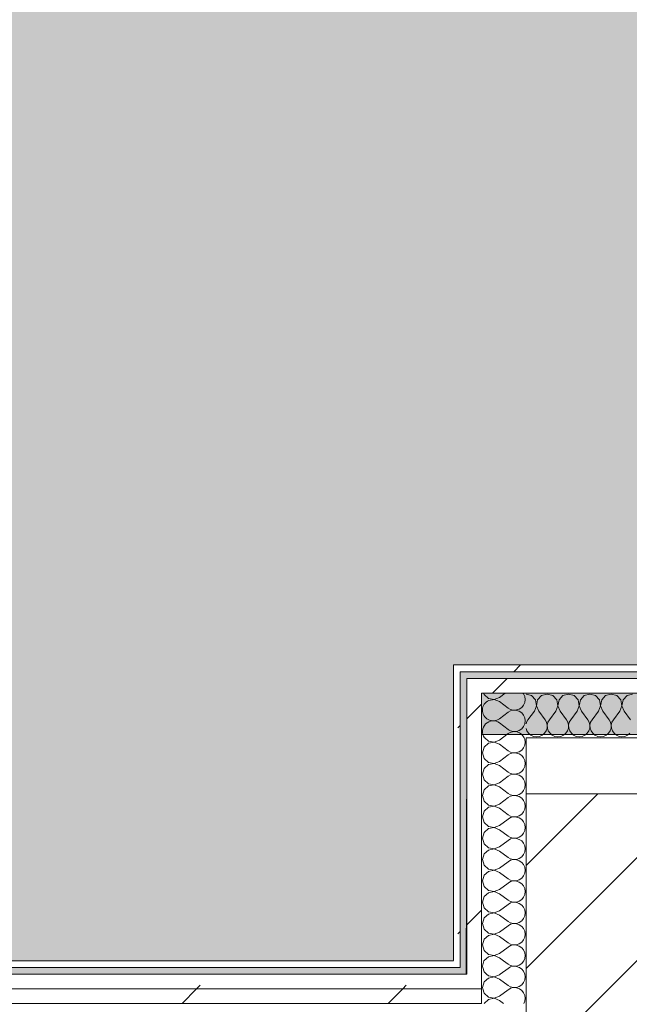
# Model space of a CAD drawing. Header units: millimetres. Extents: x -30280 to 19093, y -19247 to 4746.
# Tile 171 of 198: x -23 to 521, y -16977 to -16098. Entities that reach past the tile are written whole.
import ezdxf

# ---------------------------------------------------------------- set-up
doc = ezdxf.new("R2010")
doc.units = ezdxf.units.MM
doc.header["$MEASUREMENT"] = 0
doc.linetypes.add('Wipeout_Contour', pattern=[1000, 0, -1000])
for name, color, linetype in [('10_ESTR_Pilars', 7, 'Continuous'), ('Nuevo_08_E_Envans secs', 7, 'Continuous'), ('Nuevo_14_PAV_Soft Light Grey 0554', 7, 'Continuous')]:
    doc.layers.add(name, color=color, linetype=linetype)
for name, color, linetype, lineweight in [('10_ESTR_Pilars_Pluma_Nº__20', 1, 'Continuous', 5), ('10_ESTR_Pilars_Pluma_Nº__28', 7, 'Continuous', 20), ('10_ESTR_Pilars_Pluma_Nº__42', 8, 'Continuous', 25), ('Nuevo_08_E_Envans secs_Pluma_Nº__1', 7, 'Continuous', 5)]:
    doc.layers.add(name, color=color, linetype=linetype, lineweight=lineweight)
for name, color, linetype, lineweight, true_color in [('Nuevo_08_E_Envans secs_Pluma_Nº__102', 7, 'Continuous', 5, 0xcccccc), ('Nuevo_08_E_Envans secs_Pluma_Nº__171', 171, 'Continuous', 13, 0xaaaaff), ('Nuevo_08_E_Envans secs_Pluma_Nº__177', 7, 'Continuous', 15, 0xf7e046), ('Nuevo_14_PAV_Soft Light Grey 0554_Pluma_Nº__245', 7, 'Continuous', 13, 0xe8e8e8)]:
    doc.layers.add(name, color=color, linetype=linetype, lineweight=lineweight, true_color=true_color)
pattern_1 = [(45, (0, 0), (-183.8478, 183.8478), [195, -65]), (45, (7e-14, 183.85), (-183.8478, 183.8478), [195, -65])]

# ---------------------------------------------------------------- blocks, each defined once
blk = doc.blocks.new('Forjado_1_1', base_point=(-28067.13, -1194.16))
at = {"layer": 'Nuevo_14_PAV_Soft Light Grey 0554_Pluma_Nº__245', "linetype": 'Continuous', "lineweight": 0, "true_color": 0xe8e8e8}
blk.add_hatch(color=254, dxfattribs=at).paths.add_polyline_path([(-28067.13, -1194.16), (-1631.11, -1193.63), (-1631.11, -6938.97), (-1556.11, -6938.97), (-1556.11, -7503.98), (-1616.26, -7503.98), (-1616.05, -11935.98), (-1564.89, -11935.98), (-1564.89, -12491.98), (-2024.11, -12491.98), (-2024.11, -12338.98), (-6997.39, -12338.98), (-6997.39, -12547.56), (-7503.39, -12547.56), (-7503.39, -12391.98), (-10667.85, -12391.98), (-10669.08, -13665), (-1552.89, -13674.56), (-1558.57, -16962.11), (375.41, -16966.17), (375.89, -16735.98), (1079.4, -16735.98), (1078.81, -17114.59), (2622.83, -17116.98), (2622.91, -17065.79), (5778.89, -17070.66), (5778.89, -16738.98), (6378.89, -16738.98), (6378.89, -12488.98), (5778.89, -12488.98), (5779.74, -11938.87), (5998.89, -11938.86), (5998.89, -7488.98), (5778.89, -7488.98), (5778.89, -6938.98), (5998.89, -6938.98), (5998.89, -1708.98), (5758.89, -1708.98), (5758.89, 1700.85), (-28050.85, 1700.85)])
at = {"layer": 'Nuevo_14_PAV_Soft Light Grey 0554_Pluma_Nº__245', "color": 254, "linetype": 'Continuous', "lineweight": 13, "true_color": 0xe8e8e8, "flags": 128}
blk.add_lwpolyline([(1079.4, -16735.98), (375.89, -16735.98), (375.41, -16966.17), (-1558.57, -16962.11), (-1552.89, -13674.56), (-10669.08, -13665), (-10667.85, -12391.98), (-7503.39, -12391.98), (-7503.39, -12547.56), (-6997.39, -12547.56), (-6997.39, -12338.98), (-2024.11, -12338.98), (-2024.11, -12491.98), (-1564.89, -12491.98), (-1564.89, -11935.98), (-1616.05, -11935.98), (-1616.26, -7503.98)], dxfattribs=at)
blk = doc.blocks.new('*X328')
at = {"layer": 'Nuevo_08_E_Envans secs_Pluma_Nº__102', "color": 254, "linetype": 'Continuous', "lineweight": 5, "true_color": 0xcccccc}
for p, q in [((390.91, -16698.98), (391.27, -16700.25)), ((391.27, -16700.25), (395.11, -16703.76)), ((395.11, -16703.76), (400.22, -16704.72)), ((400.22, -16704.8), (395.59, -16705.68)), ((400.22, -16704.72), (405.08, -16702.86)), ((405.08, -16706.67), (400.22, -16704.8)), ((405.08, -16702.86), (410.26, -16698.98)), ((426.52, -16699.75), (425.87, -16698.98)), ((427.58, -16702.16), (426.52, -16699.75)), ((427.94, -16704.76), (427.58, -16702.16)), ((427.58, -16707.36), (427.94, -16704.76)), ((405.08, -16706.67), (412.7, -16712.38)), ((412.7, -16712.38), (415, -16713.65)), ((420.18, -16714.12), (422.67, -16713.28)), ((422.67, -16713.28), (424.84, -16711.79)), ((424.84, -16711.79), (426.52, -16709.77)), ((426.52, -16709.77), (427.58, -16707.36)), ((408.93, -16719.02), (412.7, -16716.19)), ((415, -16714.92), (412.7, -16716.19)), ((415, -16713.65), (417.56, -16714.25)), ((417.56, -16714.32), (415, -16714.92)), ((417.56, -16714.25), (420.18, -16714.12)), ((420.18, -16714.45), (417.56, -16714.32)), ((422.67, -16715.29), (420.18, -16714.45)), ((424.84, -16716.78), (422.67, -16715.29)), ((426.52, -16718.8), (424.84, -16716.78)), ((427.58, -16721.21), (426.52, -16718.8)), ((427.94, -16723.81), (427.58, -16721.21)), ((422.67, -16732.33), (424.84, -16730.84)), ((424.84, -16730.84), (426.52, -16728.82)), ((426.52, -16728.82), (427.58, -16726.41)), ((427.58, -16726.41), (427.94, -16723.81)), ((422.35, -16732.44), (422.67, -16732.33))]:
    blk.add_line(p, q, dxfattribs=at)
blk = doc.blocks.new('*X329')
at = {"layer": 'Nuevo_08_E_Envans secs_Pluma_Nº__102', "color": 254, "linetype": 'Continuous', "lineweight": 5, "true_color": 0xcccccc}
for p, q in [((390.15, -16962.98), (391.27, -16966.91)), ((391.27, -16966.91), (395.11, -16970.42)), ((405.08, -16969.52), (412.7, -16963.81)), ((414.21, -16962.98), (412.7, -16963.81)), ((424.84, -16964.4), (422.77, -16962.98)), ((426.52, -16966.42), (424.84, -16964.4)), ((427.58, -16968.83), (426.52, -16966.42)), ((391.27, -16975.95), (391.26, -16975.98)), ((395.11, -16972.43), (391.27, -16975.95)), ((395.11, -16970.42), (400.22, -16971.39)), ((400.22, -16971.47), (395.11, -16972.43)), ((400.22, -16971.39), (405.08, -16969.52)), ((405.08, -16973.33), (400.22, -16971.47)), ((405.08, -16973.33), (408.6, -16975.98)), ((426.72, -16975.98), (427.58, -16974.03)), ((427.94, -16971.43), (427.58, -16968.83)), ((427.58, -16974.03), (427.94, -16971.43))]:
    blk.add_line(p, q, dxfattribs=at)
blk = doc.blocks.new('*X330')
at = {"layer": 'Nuevo_08_E_Envans secs_Pluma_Nº__102', "color": 254, "linetype": 'Continuous', "lineweight": 5, "true_color": 0xcccccc}
for p, q in [((393.58, -16949.98), (395.11, -16951.38)), ((400.22, -16952.34), (405.08, -16950.48)), ((405.08, -16950.48), (405.75, -16949.98)), ((427.94, -16952.38), (427.6, -16949.98)), ((391.27, -16956.9), (389.84, -16961.9)), ((395.11, -16953.39), (391.27, -16956.9)), ((395.11, -16951.38), (400.22, -16952.34)), ((400.22, -16952.42), (395.11, -16953.39)), ((405.08, -16954.29), (400.22, -16952.42)), ((405.08, -16954.29), (412.7, -16960)), ((422.67, -16960.9), (424.84, -16959.41)), ((424.84, -16959.41), (426.52, -16957.39)), ((426.52, -16957.39), (427.58, -16954.98)), ((427.58, -16954.98), (427.94, -16952.38)), ((389.84, -16961.9), (390.15, -16962.98)), ((412.7, -16960), (415, -16961.27)), ((415, -16962.54), (414.21, -16962.98)), ((415, -16961.27), (417.56, -16961.87)), ((417.56, -16961.94), (415, -16962.54)), ((417.56, -16961.87), (420.18, -16961.74)), ((420.18, -16962.07), (417.56, -16961.94)), ((420.18, -16961.74), (422.67, -16960.9)), ((422.67, -16962.91), (420.18, -16962.07)), ((422.77, -16962.98), (422.67, -16962.91))]:
    blk.add_line(p, q, dxfattribs=at)
blk = doc.blocks.new('*X331')
at = {"layer": 'Nuevo_08_E_Envans secs_Pluma_Nº__102', "color": 254, "linetype": 'Continuous', "lineweight": 5, "true_color": 0xcccccc}
for p, q in [((390.16, -16943.98), (391.27, -16947.86)), ((391.27, -16947.86), (393.58, -16949.98)), ((405.75, -16949.98), (412.7, -16944.76)), ((414.12, -16943.98), (412.7, -16944.76)), ((424.84, -16945.35), (422.84, -16943.98)), ((426.52, -16947.37), (424.84, -16945.35)), ((427.58, -16949.78), (426.52, -16947.37)), ((427.6, -16949.98), (427.58, -16949.78))]:
    blk.add_line(p, q, dxfattribs=at)
blk = doc.blocks.new('*X332')
at = {"layer": 'Nuevo_08_E_Envans secs_Pluma_Nº__102', "color": 254, "linetype": 'Continuous', "lineweight": 5, "true_color": 0xcccccc}
for p, q in [((391.23, -16937.98), (389.84, -16942.86)), ((408.73, -16937.98), (412.7, -16940.95)), ((412.7, -16940.95), (415, -16942.22)), ((420.18, -16942.69), (422.67, -16941.85)), ((422.67, -16941.85), (424.84, -16940.36)), ((424.84, -16940.36), (426.52, -16938.34)), ((426.52, -16938.34), (426.68, -16937.98)), ((389.84, -16942.86), (390.16, -16943.98)), ((415, -16943.49), (414.12, -16943.98)), ((415, -16942.22), (417.56, -16942.82)), ((417.56, -16942.9), (415, -16943.49)), ((417.56, -16942.82), (420.18, -16942.69)), ((420.18, -16943.02), (417.56, -16942.9)), ((422.67, -16943.86), (420.18, -16943.02)), ((422.84, -16943.98), (422.67, -16943.86))]:
    blk.add_line(p, q, dxfattribs=at)
blk = doc.blocks.new('*X333')
at = {"layer": 'Nuevo_08_E_Envans secs_Pluma_Nº__102', "color": 254, "linetype": 'Continuous', "lineweight": 5, "true_color": 0xcccccc}
for p, q in [((405.08, -16721.9), (408.93, -16719.02)), ((405.08, -16725.71), (412.7, -16731.43)), ((407.72, -16738.98), (412.7, -16735.24))]:
    blk.add_line(p, q, dxfattribs=at)
for centre, start, end in [((399.37, -16714.29), 113.96758, 306.8699), ((399.37, -16733.33), 53.1301, 216.33064), ((418.41, -16723.81), 233.1301, 294.62209), ((418.41, -16742.86), 24.05139, 126.8699)]:
    blk.add_arc(centre, 9.52, start, end, dxfattribs=at)
blk = doc.blocks.new('*X334')
at = {"layer": 'Nuevo_08_E_Envans secs_Pluma_Nº__102', "color": 254, "linetype": 'Continuous', "lineweight": 5, "true_color": 0xcccccc}
for p, q in [((391.96, -16738.98), (395.11, -16741.85)), ((405.08, -16740.95), (407.72, -16738.98)), ((427.58, -16740.25), (427.01, -16738.98)), ((391.27, -16747.37), (389.84, -16752.38)), ((395.11, -16743.86), (391.27, -16747.37)), ((395.11, -16741.85), (400.22, -16742.82)), ((400.22, -16742.9), (395.11, -16743.86)), ((400.22, -16742.82), (405.08, -16740.95)), ((405.08, -16744.76), (400.22, -16742.9)), ((405.08, -16744.76), (412.7, -16750.48)), ((424.84, -16749.89), (426.52, -16747.86)), ((426.52, -16747.86), (427.58, -16745.46)), ((427.94, -16742.86), (427.58, -16740.25)), ((427.58, -16745.46), (427.94, -16742.86)), ((389.84, -16752.38), (391.27, -16757.39)), ((391.27, -16757.39), (395.11, -16760.9)), ((405.08, -16760), (412.7, -16754.29)), ((412.7, -16750.48), (415, -16751.75)), ((415, -16753.01), (412.7, -16754.29)), ((415, -16751.75), (417.56, -16752.34)), ((417.56, -16752.42), (415, -16753.01)), ((417.56, -16752.34), (420.18, -16752.22)), ((420.18, -16752.55), (417.56, -16752.42)), ((420.18, -16752.22), (422.67, -16751.38)), ((422.67, -16753.39), (420.18, -16752.55)), ((422.67, -16751.38), (424.84, -16749.89)), ((424.84, -16754.87), (422.67, -16753.39)), ((426.52, -16756.9), (424.84, -16754.87)), ((427.58, -16759.3), (426.52, -16756.9)), ((395.11, -16762.91), (391.27, -16766.42)), ((395.11, -16760.9), (400.22, -16761.87)), ((400.22, -16761.94), (395.11, -16762.91)), ((400.22, -16761.87), (405.08, -16760)), ((405.08, -16763.81), (400.22, -16761.94)), ((405.08, -16763.81), (412.7, -16769.52)), ((426.52, -16766.91), (427.58, -16764.51)), ((427.94, -16761.9), (427.58, -16759.3)), ((427.58, -16764.51), (427.94, -16761.9)), ((391.27, -16766.42), (389.84, -16771.43)), ((389.84, -16771.43), (391.27, -16776.44)), ((405.08, -16779.05), (412.7, -16773.33)), ((412.7, -16769.52), (415, -16770.8)), ((415, -16772.06), (412.7, -16773.33)), ((415, -16770.8), (417.56, -16771.39)), ((417.56, -16771.47), (415, -16772.06)), ((417.56, -16771.39), (420.18, -16771.26)), ((420.18, -16771.59), (417.56, -16771.47)), ((420.18, -16771.26), (422.67, -16770.42)), ((422.67, -16772.43), (420.18, -16771.59)), ((422.67, -16770.42), (424.84, -16768.94)), ((424.84, -16773.92), (422.67, -16772.43)), ((424.84, -16768.94), (426.52, -16766.91)), ((426.52, -16775.95), (424.84, -16773.92)), ((391.27, -16776.44), (395.11, -16779.95)), ((395.11, -16781.96), (391.27, -16785.47)), ((395.11, -16779.95), (400.22, -16780.91)), ((400.22, -16780.99), (395.11, -16781.96)), ((400.22, -16780.91), (405.08, -16779.05)), ((405.08, -16782.86), (400.22, -16780.99)), ((405.08, -16782.86), (412.7, -16788.57)), ((427.58, -16778.35), (426.52, -16775.95)), ((426.52, -16785.96), (427.58, -16783.55)), ((427.94, -16780.95), (427.58, -16778.35)), ((427.58, -16783.55), (427.94, -16780.95)), ((391.27, -16785.47), (389.84, -16790.48)), ((389.84, -16790.48), (391.27, -16795.48)), ((405.08, -16798.1), (412.7, -16792.38)), ((412.7, -16788.57), (415, -16789.84)), ((415, -16791.11), (412.7, -16792.38)), ((415, -16789.84), (417.56, -16790.44)), ((417.56, -16790.51), (415, -16791.11)), ((417.56, -16790.44), (420.18, -16790.31)), ((420.18, -16790.64), (417.56, -16790.51)), ((420.18, -16790.31), (422.67, -16789.47)), ((422.67, -16791.48), (420.18, -16790.64)), ((422.67, -16789.47), (424.84, -16787.98)), ((424.84, -16792.97), (422.67, -16791.48)), ((424.84, -16787.98), (426.52, -16785.96)), ((391.27, -16795.48), (395.11, -16798.99)), ((395.11, -16801.01), (391.27, -16804.52)), ((395.11, -16798.99), (400.22, -16799.96)), ((400.22, -16800.04), (395.11, -16801.01)), ((400.22, -16799.96), (405.08, -16798.1)), ((405.08, -16801.9), (400.22, -16800.04)), ((426.52, -16794.99), (424.84, -16792.97)), ((427.58, -16797.4), (426.52, -16794.99)), ((427.94, -16800), (427.58, -16797.4)), ((427.58, -16802.6), (427.94, -16800)), ((391.27, -16804.52), (389.84, -16809.52)), ((389.84, -16809.52), (391.27, -16814.53)), ((405.08, -16801.9), (412.7, -16807.62)), ((412.7, -16807.62), (415, -16808.89)), ((415, -16810.16), (412.7, -16811.43)), ((415, -16808.89), (417.56, -16809.49)), ((417.56, -16809.56), (415, -16810.16)), ((417.56, -16809.49), (420.18, -16809.36)), ((420.18, -16809.69), (417.56, -16809.56)), ((420.18, -16809.36), (422.67, -16808.52)), ((422.67, -16810.53), (420.18, -16809.69)), ((422.67, -16808.52), (424.84, -16807.03)), ((424.84, -16807.03), (426.52, -16805.01)), ((426.52, -16805.01), (427.58, -16802.6)), ((391.27, -16814.53), (395.11, -16818.04)), ((395.11, -16818.04), (400.22, -16819.01)), ((400.22, -16819.09), (395.11, -16820.05)), ((400.22, -16819.01), (405.08, -16817.14)), ((405.08, -16820.95), (400.22, -16819.09)), ((405.08, -16817.14), (412.7, -16811.43)), ((424.84, -16812.02), (422.67, -16810.53)), ((426.52, -16814.04), (424.84, -16812.02)), ((427.58, -16816.45), (426.52, -16814.04)), ((427.94, -16819.05), (427.58, -16816.45)), ((427.58, -16821.65), (427.94, -16819.05)), ((391.27, -16823.56), (389.84, -16828.57)), ((395.11, -16820.05), (391.27, -16823.56)), ((405.08, -16820.95), (412.7, -16826.67)), ((412.7, -16826.67), (415, -16827.94)), ((420.18, -16828.41), (422.67, -16827.57)), ((422.67, -16827.57), (424.84, -16826.08)), ((424.84, -16826.08), (426.52, -16824.05)), ((426.52, -16824.05), (427.58, -16821.65)), ((389.84, -16828.57), (391.27, -16833.58)), ((391.27, -16833.58), (395.11, -16837.09)), ((400.22, -16838.06), (405.08, -16836.19)), ((405.08, -16836.19), (412.7, -16830.48)), ((415, -16829.2), (412.7, -16830.48)), ((415, -16827.94), (417.56, -16828.53)), ((417.56, -16828.61), (415, -16829.2)), ((417.56, -16828.53), (420.18, -16828.41)), ((420.18, -16828.74), (417.56, -16828.61)), ((422.67, -16829.58), (420.18, -16828.74)), ((424.84, -16831.06), (422.67, -16829.58)), ((426.52, -16833.09), (424.84, -16831.06)), ((427.58, -16835.49), (426.52, -16833.09)), ((427.94, -16838.1), (427.58, -16835.49)), ((391.27, -16842.61), (389.84, -16847.62)), ((395.11, -16839.1), (391.27, -16842.61)), ((395.11, -16837.09), (400.22, -16838.06)), ((400.22, -16838.13), (395.11, -16839.1)), ((405.08, -16840), (400.22, -16838.13)), ((405.08, -16840), (412.7, -16845.71)), ((422.67, -16846.61), (424.84, -16845.13)), ((424.84, -16845.13), (426.52, -16843.1)), ((426.52, -16843.1), (427.58, -16840.7)), ((427.58, -16840.7), (427.94, -16838.1)), ((389.84, -16847.62), (391.27, -16852.63)), ((391.27, -16852.63), (395.11, -16856.14)), ((405.08, -16855.24), (412.7, -16849.52)), ((412.7, -16845.71), (415, -16846.99)), ((415, -16848.25), (412.7, -16849.52)), ((415, -16846.99), (417.56, -16847.58)), ((417.56, -16847.66), (415, -16848.25)), ((417.56, -16847.58), (420.18, -16847.45)), ((420.18, -16847.78), (417.56, -16847.66)), ((420.18, -16847.45), (422.67, -16846.61)), ((422.67, -16848.62), (420.18, -16847.78)), ((424.84, -16850.11), (422.67, -16848.62)), ((426.52, -16852.14), (424.84, -16850.11)), ((427.58, -16854.54), (426.52, -16852.14)), ((391.27, -16861.66), (389.84, -16866.67)), ((395.11, -16858.15), (391.27, -16861.66)), ((395.11, -16856.14), (400.22, -16857.1)), ((400.22, -16857.18), (395.11, -16858.15)), ((400.22, -16857.1), (405.08, -16855.24)), ((405.08, -16859.05), (400.22, -16857.18)), ((405.08, -16859.05), (412.7, -16864.76)), ((424.84, -16864.17), (426.52, -16862.15)), ((426.52, -16862.15), (427.58, -16859.75)), ((427.94, -16857.14), (427.58, -16854.54)), ((427.58, -16859.75), (427.94, -16857.14)), ((389.84, -16866.67), (391.27, -16871.67)), ((391.27, -16871.67), (395.11, -16875.19)), ((405.08, -16874.29), (412.7, -16868.57)), ((412.7, -16864.76), (415, -16866.03)), ((415, -16867.3), (412.7, -16868.57)), ((415, -16866.03), (417.56, -16866.63)), ((417.56, -16866.71), (415, -16867.3)), ((417.56, -16866.63), (420.18, -16866.5)), ((420.18, -16866.83), (417.56, -16866.71)), ((420.18, -16866.5), (422.67, -16865.66)), ((422.67, -16867.67), (420.18, -16866.83)), ((422.67, -16865.66), (424.84, -16864.17)), ((424.84, -16869.16), (422.67, -16867.67)), ((426.52, -16871.18), (424.84, -16869.16)), ((427.58, -16873.59), (426.52, -16871.18)), ((395.11, -16877.2), (391.27, -16880.71)), ((395.11, -16875.19), (400.22, -16876.15)), ((400.22, -16876.23), (395.11, -16877.2)), ((400.22, -16876.15), (405.08, -16874.29)), ((405.08, -16878.1), (400.22, -16876.23)), ((405.08, -16878.1), (412.7, -16883.81)), ((426.52, -16881.2), (427.58, -16878.79)), ((427.94, -16876.19), (427.58, -16873.59)), ((427.58, -16878.79), (427.94, -16876.19)), ((391.27, -16880.71), (389.84, -16885.71)), ((389.84, -16885.71), (391.27, -16890.72)), ((405.08, -16893.33), (412.7, -16887.62)), ((412.7, -16883.81), (415, -16885.08)), ((415, -16886.35), (412.7, -16887.62)), ((415, -16885.08), (417.56, -16885.68)), ((417.56, -16885.75), (415, -16886.35)), ((417.56, -16885.68), (420.18, -16885.55)), ((420.18, -16885.88), (417.56, -16885.75)), ((420.18, -16885.55), (422.67, -16884.71)), ((422.67, -16886.72), (420.18, -16885.88)), ((422.67, -16884.71), (424.84, -16883.22)), ((424.84, -16888.21), (422.67, -16886.72)), ((424.84, -16883.22), (426.52, -16881.2)), ((426.52, -16890.23), (424.84, -16888.21)), ((391.27, -16890.72), (395.11, -16894.23)), ((395.11, -16896.24), (391.27, -16899.75)), ((395.11, -16894.23), (400.22, -16895.2)), ((400.22, -16895.28), (395.11, -16896.24)), ((400.22, -16895.2), (405.08, -16893.33)), ((405.08, -16897.14), (400.22, -16895.28)), ((405.08, -16897.14), (412.7, -16902.86)), ((427.58, -16892.64), (426.52, -16890.23)), ((426.52, -16900.25), (427.58, -16897.84)), ((427.94, -16895.24), (427.58, -16892.64)), ((427.58, -16897.84), (427.94, -16895.24)), ((391.27, -16899.75), (389.84, -16904.76)), ((389.84, -16904.76), (391.27, -16909.77)), ((405.08, -16912.38), (412.7, -16906.67)), ((412.7, -16902.86), (415, -16904.13)), ((415, -16905.4), (412.7, -16906.67)), ((415, -16904.13), (417.56, -16904.72)), ((417.56, -16904.8), (415, -16905.4)), ((417.56, -16904.72), (420.18, -16904.6)), ((420.18, -16904.93), (417.56, -16904.8)), ((420.18, -16904.6), (422.67, -16903.76)), ((422.67, -16905.77), (420.18, -16904.93)), ((422.67, -16903.76), (424.84, -16902.27)), ((424.84, -16907.26), (422.67, -16905.77)), ((424.84, -16902.27), (426.52, -16900.25)), ((391.27, -16909.77), (395.11, -16913.28)), ((395.11, -16915.29), (391.27, -16918.8)), ((395.11, -16913.28), (400.22, -16914.25)), ((400.22, -16914.32), (395.11, -16915.29)), ((400.22, -16914.25), (405.08, -16912.38)), ((405.08, -16916.19), (400.22, -16914.32)), ((426.52, -16909.28), (424.84, -16907.26)), ((427.58, -16911.68), (426.52, -16909.28)), ((427.94, -16914.29), (427.58, -16911.68)), ((427.58, -16916.89), (427.94, -16914.29)), ((391.27, -16918.8), (389.84, -16923.81)), ((389.84, -16923.81), (391.27, -16928.82)), ((405.08, -16916.19), (412.7, -16921.9)), ((412.7, -16921.9), (415, -16923.18)), ((415, -16924.44), (412.7, -16925.71)), ((415, -16923.18), (417.56, -16923.77)), ((417.56, -16923.85), (415, -16924.44)), ((417.56, -16923.77), (420.18, -16923.64)), ((420.18, -16923.98), (417.56, -16923.85)), ((420.18, -16923.64), (422.67, -16922.8)), ((422.67, -16924.81), (420.18, -16923.98)), ((422.67, -16922.8), (424.84, -16921.32)), ((424.84, -16921.32), (426.52, -16919.29)), ((426.52, -16919.29), (427.58, -16916.89)), ((391.27, -16928.82), (395.11, -16932.33)), ((395.11, -16932.33), (400.22, -16933.29)), ((400.22, -16933.29), (405.08, -16931.43)), ((405.08, -16931.43), (412.7, -16925.71)), ((424.84, -16926.3), (422.67, -16924.81)), ((426.52, -16928.33), (424.84, -16926.3)), ((427.58, -16930.73), (426.52, -16928.33)), ((427.94, -16933.33), (427.58, -16930.73)), ((427.58, -16935.94), (427.94, -16933.33)), ((391.27, -16937.85), (391.23, -16937.98)), ((395.11, -16934.34), (391.27, -16937.85)), ((400.22, -16933.37), (395.11, -16934.34)), ((405.08, -16935.24), (400.22, -16933.37)), ((405.08, -16935.24), (408.73, -16937.98)), ((426.68, -16937.98), (427.58, -16935.94))]:
    blk.add_line(p, q, dxfattribs=at)
blk = doc.blocks.new('Muro_94_1', base_point=(363.89, -17083.98))
at = {"layer": 'Nuevo_08_E_Envans secs_Pluma_Nº__1', "color": 7, "linetype": 'Continuous', "lineweight": 5}
blk.add_line((388.89, -16962.98), (388.89, -16975.98), dxfattribs=at)
at = {"layer": 'Nuevo_08_E_Envans secs_Pluma_Nº__1', "color": 7, "linetype": 'Continuous', "lineweight": 5, "flags": 128}
blk.add_lwpolyline([(428.89, -16788.98), (428.89, -16738.98)], dxfattribs=at)
at = {"layer": 'Nuevo_08_E_Envans secs', "color": 7, "lineweight": 20}
for name in ['*X330', '*X329']:
    blk.add_blockref(name, (0, 0), dxfattribs=at)
at = {"color": 254, "linetype": 'Wipeout_Contour', "lineweight": 0, "ltscale": 50039.589586}
blk.add_wipeout([(369.89, -16673.98), (363.89, -16673.98), (369.89, -16679.98)], dxfattribs=at).dxf.layer = 'Nuevo_08_E_Envans secs'
at = {"color": 254, "linetype": 'Wipeout_Contour', "lineweight": 0, "ltscale": 50083.708188}
blk.add_wipeout([(388.89, -16685.98), (375.89, -16685.98), (388.89, -16698.98)], dxfattribs=at).dxf.layer = 'Nuevo_08_E_Envans secs'
at = {"layer": 'Nuevo_08_E_Envans secs_Pluma_Nº__171', "linetype": 'Continuous', "lineweight": 13, "true_color": 0xaaaaff}
h = blk.add_hatch(dxfattribs=at)
h.set_pattern_fill('Panellat_HPL_0001', color=161, style=0, pattern_type=2)
h.set_pattern_definition(pattern_1)
h.paths.add_polyline_path([(369.89, -16673.98), (363.89, -16673.98), (369.89, -16679.98)])
at = {"layer": 'Nuevo_08_E_Envans secs_Pluma_Nº__177', "linetype": 'Continuous', "lineweight": 15, "true_color": 0xf7e046}
h = blk.add_hatch(dxfattribs=at)
h.set_pattern_fill('Panellat_HPL_0001', color=53, style=0, pattern_type=2)
h.set_pattern_definition(pattern_1)
h.paths.add_polyline_path([(388.89, -16685.98), (375.89, -16685.98), (388.89, -16698.98)])
at = {"layer": 'Nuevo_08_E_Envans secs', "color": 7, "lineweight": 20}
blk.add_blockref('*X328', (0, 0), dxfattribs=at)
at = {"color": 254, "linetype": 'Wipeout_Contour', "lineweight": 0, "ltscale": 67805.162657}
blk.add_wipeout([(388.89, -16943.98), (375.89, -16943.98), (375.89, -16949.98), (388.89, -16949.98)], dxfattribs=at).dxf.layer = 'Nuevo_08_E_Envans secs'
at = {"layer": 'Nuevo_08_E_Envans secs_Pluma_Nº__177', "linetype": 'Continuous', "lineweight": 15, "true_color": 0xf7e046}
h = blk.add_hatch(dxfattribs=at)
h.set_pattern_fill('Panellat_HPL_0001', color=53, style=0, pattern_type=2)
h.set_pattern_definition(pattern_1)
h.paths.add_polyline_path([(388.89, -16943.98), (375.89, -16943.98), (375.89, -16949.98), (388.89, -16949.98)])
at = {"layer": 'Nuevo_08_E_Envans secs_Pluma_Nº__1', "color": 7, "linetype": 'Continuous', "lineweight": 5}
blk.add_line((388.89, -16949.98), (388.89, -16962.98), dxfattribs=at)
at = {"layer": 'Nuevo_08_E_Envans secs', "color": 7, "lineweight": 20}
blk.add_blockref('*X331', (0, 0), dxfattribs=at)
at = {"color": 254, "linetype": 'Wipeout_Contour', "lineweight": 0, "ltscale": 50046.47792}
blk.add_wipeout([(363.89, -16679.98), (369.89, -16679.98), (363.89, -16673.98)], dxfattribs=at).dxf.layer = 'Nuevo_08_E_Envans secs'
at = {"color": 254, "linetype": 'Wipeout_Contour', "lineweight": 0, "ltscale": 50097.429691}
blk.add_wipeout([(375.89, -16698.98), (388.89, -16698.98), (375.89, -16685.98)], dxfattribs=at).dxf.layer = 'Nuevo_08_E_Envans secs'
at = {"layer": 'Nuevo_08_E_Envans secs_Pluma_Nº__171', "linetype": 'Continuous', "lineweight": 13, "true_color": 0xaaaaff}
h = blk.add_hatch(dxfattribs=at)
h.set_pattern_fill('Panellat_HPL_0001', color=161, style=0, pattern_type=2)
h.set_pattern_definition(pattern_1)
h.paths.add_polyline_path([(363.89, -16679.98), (369.89, -16679.98), (363.89, -16673.98)])
at = {"layer": 'Nuevo_08_E_Envans secs_Pluma_Nº__177', "linetype": 'Continuous', "lineweight": 15, "true_color": 0xf7e046}
h = blk.add_hatch(dxfattribs=at)
h.set_pattern_fill('Panellat_HPL_0001', color=53, style=0, pattern_type=2)
h.set_pattern_definition(pattern_1)
h.paths.add_polyline_path([(375.89, -16698.98), (388.89, -16698.98), (375.89, -16685.98)])
at = {"layer": 'Nuevo_08_E_Envans secs_Pluma_Nº__1', "color": 7, "linetype": 'Continuous', "lineweight": 5}
blk.add_line((388.89, -16685.98), (375.89, -16685.98), dxfattribs=at)
at = {"layer": 'Nuevo_08_E_Envans secs_Pluma_Nº__1', "color": 7, "linetype": 'Continuous', "lineweight": 5, "flags": 128}
blk.add_lwpolyline([(363.89, -16673.98), (369.89, -16673.98)], dxfattribs=at)
at = {"color": 254, "linetype": 'Wipeout_Contour', "lineweight": 0, "ltscale": 67781.168768}
blk.add_wipeout([(388.89, -16937.98), (375.89, -16937.98), (375.89, -16943.98), (388.89, -16943.98)], dxfattribs=at).dxf.layer = 'Nuevo_08_E_Envans secs'
at = {"layer": 'Nuevo_08_E_Envans secs_Pluma_Nº__177', "linetype": 'Continuous', "lineweight": 15, "true_color": 0xf7e046}
h = blk.add_hatch(dxfattribs=at)
h.set_pattern_fill('Panellat_HPL_0001', color=53, style=0, pattern_type=2)
h.set_pattern_definition(pattern_1)
h.paths.add_polyline_path([(388.89, -16937.98), (375.89, -16937.98), (375.89, -16943.98), (388.89, -16943.98)])
at = {"layer": 'Nuevo_08_E_Envans secs_Pluma_Nº__1', "color": 7, "linetype": 'Continuous', "lineweight": 5}
for p, q in [((375.89, -16943.98), (375.89, -16949.98)), ((388.89, -16943.98), (388.89, -16949.98))]:
    blk.add_line(p, q, dxfattribs=at)
at = {"layer": 'Nuevo_08_E_Envans secs', "color": 7, "lineweight": 20}
blk.add_blockref('*X332', (0, 0), dxfattribs=at)
at = {"color": 254, "linetype": 'Wipeout_Contour', "lineweight": 0, "ltscale": 67251.919771}
blk.add_wipeout([(363.89, -16937.98), (369.89, -16937.98), (369.89, -16679.98), (363.89, -16679.98)], dxfattribs=at).dxf.layer = 'Nuevo_08_E_Envans secs'
at = {"layer": 'Nuevo_08_E_Envans secs_Pluma_Nº__171', "linetype": 'Continuous', "lineweight": 13, "true_color": 0xaaaaff}
h = blk.add_hatch(dxfattribs=at)
h.set_pattern_fill('Panellat_HPL_0001', color=161, style=0, pattern_type=2)
h.set_pattern_definition(pattern_1)
h.paths.add_polyline_path([(363.89, -16937.98), (369.89, -16937.98), (369.89, -16679.98), (363.89, -16679.98)])
at = {"layer": 'Nuevo_08_E_Envans secs_Pluma_Nº__1', "color": 7, "linetype": 'Continuous', "lineweight": 5}
for p, q in [((375.89, -16679.98), (369.89, -16679.98)), ((369.89, -16679.98), (369.89, -16685.98)), ((369.89, -16685.98), (369.89, -16937.98)), ((369.89, -16937.98), (369.89, -16943.98))]:
    blk.add_line(p, q, dxfattribs=at)
at = {"layer": 'Nuevo_08_E_Envans secs_Pluma_Nº__1', "color": 7, "linetype": 'Continuous', "lineweight": 5, "flags": 128}
blk.add_lwpolyline([(363.89, -16673.98), (363.89, -16937.98)], dxfattribs=at)
at = {"color": 254, "linetype": 'Wipeout_Contour', "lineweight": 0, "ltscale": 67291.295352}
blk.add_wipeout([(375.89, -16937.98), (388.89, -16937.98), (388.89, -16698.98), (375.89, -16698.98)], dxfattribs=at).dxf.layer = 'Nuevo_08_E_Envans secs'
at = {"layer": 'Nuevo_08_E_Envans secs_Pluma_Nº__177', "linetype": 'Continuous', "lineweight": 15, "true_color": 0xf7e046}
h = blk.add_hatch(dxfattribs=at)
h.set_pattern_fill('Panellat_HPL_0001', color=53, style=0, pattern_type=2)
h.set_pattern_definition(pattern_1)
h.paths.add_polyline_path([(375.89, -16937.98), (388.89, -16937.98), (388.89, -16698.98), (375.89, -16698.98)])
at = {"layer": 'Nuevo_08_E_Envans secs_Pluma_Nº__1', "color": 7, "linetype": 'Continuous', "lineweight": 5}
for p, q in [((375.89, -16685.98), (375.89, -16698.98)), ((375.89, -16698.98), (375.89, -16937.98)), ((428.89, -16698.98), (388.89, -16698.98)), ((388.89, -16698.98), (388.89, -16738.98)), ((388.89, -16738.98), (388.89, -16937.98)), ((375.89, -16937.98), (375.89, -16943.98)), ((388.89, -16937.98), (388.89, -16943.98))]:
    blk.add_line(p, q, dxfattribs=at)
at = {"layer": 'Nuevo_08_E_Envans secs', "color": 7, "lineweight": 20}
for name in ['*X333', '*X334']:
    blk.add_blockref(name, (0, 0), dxfattribs=at)
blk = doc.blocks.new('*X431')
at = {"layer": 'Nuevo_08_E_Envans secs_Pluma_Nº__102', "color": 254, "linetype": 'Continuous', "lineweight": 5, "true_color": 0xcccccc}
for p, q in [((433.58, -16701.35), (428.89, -16700.02)), ((437.09, -16705.19), (433.58, -16701.35)), ((442.61, -16701.35), (439.1, -16705.19)), ((447.62, -16699.93), (442.61, -16701.35)), ((452.63, -16701.35), (447.62, -16699.93)), ((456.14, -16705.19), (452.63, -16701.35)), ((461.66, -16701.35), (458.15, -16705.19)), ((466.67, -16699.93), (461.66, -16701.35)), ((471.67, -16701.35), (466.67, -16699.93)), ((475.19, -16705.19), (471.67, -16701.35)), ((480.71, -16701.35), (477.2, -16705.19)), ((485.71, -16699.93), (480.71, -16701.35)), ((490.72, -16701.35), (485.71, -16699.93)), ((494.23, -16705.19), (490.72, -16701.35)), ((499.75, -16701.35), (496.24, -16705.19)), ((504.76, -16699.93), (499.75, -16701.35)), ((509.77, -16701.35), (504.76, -16699.93)), ((513.28, -16705.19), (509.77, -16701.35)), ((518.8, -16701.35), (515.29, -16705.19)), ((523.81, -16699.93), (518.8, -16701.35)), ((436.19, -16715.17), (438.06, -16710.31)), ((438.06, -16710.31), (437.09, -16705.19)), ((439.1, -16705.19), (438.13, -16710.31)), ((438.13, -16710.31), (440, -16715.17)), ((455.24, -16715.17), (457.1, -16710.31)), ((457.1, -16710.31), (456.14, -16705.19)), ((458.15, -16705.19), (457.18, -16710.31)), ((457.18, -16710.31), (459.05, -16715.17)), ((474.29, -16715.17), (476.15, -16710.31)), ((476.15, -16710.31), (475.19, -16705.19)), ((477.2, -16705.19), (476.23, -16710.31)), ((476.23, -16710.31), (478.1, -16715.17)), ((493.33, -16715.17), (495.2, -16710.31)), ((495.2, -16710.31), (494.23, -16705.19)), ((496.24, -16705.19), (495.28, -16710.31)), ((495.28, -16710.31), (497.14, -16715.17)), ((512.38, -16715.17), (514.25, -16710.31)), ((514.25, -16710.31), (513.28, -16705.19)), ((515.29, -16705.19), (514.32, -16710.31)), ((514.32, -16710.31), (516.19, -16715.17)), ((436.19, -16715.17), (430.48, -16722.79)), ((440, -16715.17), (445.71, -16722.79)), ((455.24, -16715.17), (449.52, -16722.79)), ((459.05, -16715.17), (464.76, -16722.79)), ((474.29, -16715.17), (468.57, -16722.79)), ((478.1, -16715.17), (483.81, -16722.79)), ((493.33, -16715.17), (487.62, -16722.79)), ((497.14, -16715.17), (502.86, -16722.79)), ((512.38, -16715.17), (506.67, -16722.79)), ((516.19, -16715.17), (521.9, -16722.79)), ((429.2, -16725.08), (428.89, -16726.43)), ((428.89, -16730.72), (429.58, -16732.76)), ((430.48, -16722.79), (429.2, -16725.08)), ((446.99, -16725.08), (445.71, -16722.79)), ((446.61, -16732.76), (447.45, -16730.27)), ((447.58, -16727.64), (446.99, -16725.08)), ((447.45, -16730.27), (447.58, -16727.64)), ((448.25, -16725.08), (447.66, -16727.64)), ((447.66, -16727.64), (447.78, -16730.27)), ((447.78, -16730.27), (448.62, -16732.76)), ((449.52, -16722.79), (448.25, -16725.08)), ((466.03, -16725.08), (464.76, -16722.79)), ((465.66, -16732.76), (466.5, -16730.27)), ((466.63, -16727.64), (466.03, -16725.08)), ((466.5, -16730.27), (466.63, -16727.64)), ((467.3, -16725.08), (466.71, -16727.64)), ((466.71, -16727.64), (466.83, -16730.27)), ((466.83, -16730.27), (467.67, -16732.76)), ((468.57, -16722.79), (467.3, -16725.08)), ((485.08, -16725.08), (483.81, -16722.79)), ((484.71, -16732.76), (485.55, -16730.27)), ((485.68, -16727.64), (485.08, -16725.08)), ((485.55, -16730.27), (485.68, -16727.64)), ((486.35, -16725.08), (485.75, -16727.64)), ((485.75, -16727.64), (485.88, -16730.27)), ((485.88, -16730.27), (486.72, -16732.76)), ((487.62, -16722.79), (486.35, -16725.08)), ((504.13, -16725.08), (502.86, -16722.79)), ((503.76, -16732.76), (504.6, -16730.27)), ((504.72, -16727.64), (504.13, -16725.08)), ((504.6, -16730.27), (504.72, -16727.64)), ((505.4, -16725.08), (504.8, -16727.64)), ((504.8, -16727.64), (504.93, -16730.27)), ((504.93, -16730.27), (505.77, -16732.76)), ((506.67, -16722.79), (505.4, -16725.08)), ((429.58, -16732.76), (431.06, -16734.92)), ((431.06, -16734.92), (433.09, -16736.6)), ((433.09, -16736.6), (435.49, -16737.66)), ((435.49, -16737.66), (438.1, -16738.02)), ((438.1, -16738.02), (440.7, -16737.66)), ((440.7, -16737.66), (443.1, -16736.6)), ((443.1, -16736.6), (445.13, -16734.92)), ((445.13, -16734.92), (446.61, -16732.76)), ((448.62, -16732.76), (450.11, -16734.92)), ((450.11, -16734.92), (452.14, -16736.6)), ((452.14, -16736.6), (454.54, -16737.66)), ((454.54, -16737.66), (457.14, -16738.02)), ((457.14, -16738.02), (459.75, -16737.66)), ((459.75, -16737.66), (462.15, -16736.6)), ((462.15, -16736.6), (464.17, -16734.92)), ((464.17, -16734.92), (465.66, -16732.76)), ((467.67, -16732.76), (469.16, -16734.92)), ((469.16, -16734.92), (471.18, -16736.6)), ((471.18, -16736.6), (473.59, -16737.66)), ((473.59, -16737.66), (476.19, -16738.02)), ((476.19, -16738.02), (478.79, -16737.66)), ((478.79, -16737.66), (481.2, -16736.6)), ((481.2, -16736.6), (483.22, -16734.92)), ((483.22, -16734.92), (484.71, -16732.76)), ((486.72, -16732.76), (488.21, -16734.92)), ((488.21, -16734.92), (490.23, -16736.6)), ((490.23, -16736.6), (492.64, -16737.66)), ((492.64, -16737.66), (495.24, -16738.02)), ((495.24, -16738.02), (497.84, -16737.66)), ((497.84, -16737.66), (500.25, -16736.6)), ((500.25, -16736.6), (502.27, -16734.92)), ((502.27, -16734.92), (503.76, -16732.76)), ((505.77, -16732.76), (507.26, -16734.92)), ((507.26, -16734.92), (509.28, -16736.6)), ((509.28, -16736.6), (511.68, -16737.66)), ((511.68, -16737.66), (514.29, -16738.02)), ((514.29, -16738.02), (516.89, -16737.66)), ((516.89, -16737.66), (519.29, -16736.6)), ((519.29, -16736.6), (521.32, -16734.92))]:
    blk.add_line(p, q, dxfattribs=at)
blk = doc.blocks.new('Muro_114_1', base_point=(1063.89, -16738.98))
at = {"layer": 'Nuevo_08_E_Envans secs_Pluma_Nº__1', "color": 7, "linetype": 'Continuous', "lineweight": 5, "flags": 128}
blk.add_lwpolyline([(428.89, -16738.98), (1063.89, -16738.98)], dxfattribs=at)
at = {"color": 254, "linetype": 'Wipeout_Contour', "lineweight": 0, "ltscale": 66791.628563}
blk.add_wipeout([(369.89, -16679.98), (1122.89, -16679.98), (1122.89, -16673.98), (369.89, -16673.98)], dxfattribs=at).dxf.layer = 'Nuevo_08_E_Envans secs'
at = {"color": 254, "linetype": 'Wipeout_Contour', "lineweight": 0, "ltscale": 66851.885368}
blk.add_wipeout([(388.89, -16698.98), (1103.89, -16698.98), (1103.89, -16685.98), (388.89, -16685.98)], dxfattribs=at).dxf.layer = 'Nuevo_08_E_Envans secs'
at = {"layer": 'Nuevo_08_E_Envans secs_Pluma_Nº__171', "linetype": 'Continuous', "lineweight": 13, "true_color": 0xaaaaff}
h = blk.add_hatch(dxfattribs=at)
h.set_pattern_fill('Panellat_HPL_0001', color=161, style=0, pattern_type=2)
h.set_pattern_definition(pattern_1)
h.paths.add_polyline_path([(369.89, -16679.98), (1122.89, -16679.98), (1122.89, -16673.98), (369.89, -16673.98)])
at = {"layer": 'Nuevo_08_E_Envans secs_Pluma_Nº__177', "linetype": 'Continuous', "lineweight": 15, "true_color": 0xf7e046}
h = blk.add_hatch(dxfattribs=at)
h.set_pattern_fill('Panellat_HPL_0001', color=53, style=0, pattern_type=2)
h.set_pattern_definition(pattern_1)
h.paths.add_polyline_path([(388.89, -16698.98), (1103.89, -16698.98), (1103.89, -16685.98), (388.89, -16685.98)])
at = {"layer": 'Nuevo_08_E_Envans secs_Pluma_Nº__1', "color": 7, "linetype": 'Continuous', "lineweight": 5}
for p, q in [((375.89, -16679.98), (369.89, -16679.98)), ((1116.89, -16679.98), (375.89, -16679.98)), ((388.89, -16685.98), (375.89, -16685.98)), ((1103.89, -16685.98), (388.89, -16685.98)), ((428.89, -16698.98), (388.89, -16698.98)), ((1063.89, -16698.98), (428.89, -16698.98))]:
    blk.add_line(p, q, dxfattribs=at)
at = {"layer": 'Nuevo_08_E_Envans secs_Pluma_Nº__1', "color": 7, "linetype": 'Continuous', "lineweight": 5, "flags": 128}
blk.add_lwpolyline([(1128.89, -16673.98), (369.89, -16673.98)], dxfattribs=at)
at = {"layer": 'Nuevo_08_E_Envans secs', "color": 7, "lineweight": 20}
blk.add_blockref('*X431', (0, 0), dxfattribs=at)
blk = doc.blocks.new('Muro_124_1', base_point=(-1743.33, -17083.98))
at = {"color": 254, "linetype": 'Wipeout_Contour', "lineweight": 0, "ltscale": 67914.204111}
blk.add_wipeout([(363.89, -16937.98), (-1555.31, -16937.98), (-1555.31, -16943.98), (363.89, -16943.98)], dxfattribs=at).dxf.layer = 'Nuevo_08_E_Envans secs'
at = {"color": 254, "linetype": 'Wipeout_Contour', "lineweight": 0, "ltscale": 68033.665155}
blk.add_wipeout([(388.89, -16962.98), (-1580.32, -16962.98), (-1580.33, -16975.98), (388.89, -16975.98)], dxfattribs=at).dxf.layer = 'Nuevo_08_E_Envans secs'
at = {"layer": 'Nuevo_08_E_Envans secs_Pluma_Nº__171', "linetype": 'Continuous', "lineweight": 13, "true_color": 0xaaaaff}
h = blk.add_hatch(dxfattribs=at)
h.set_pattern_fill('Panellat_HPL_0001', color=161, style=0, pattern_type=2)
h.set_pattern_definition(pattern_1)
h.paths.add_polyline_path([(363.89, -16937.98), (-1555.31, -16937.98), (-1555.31, -16943.98), (363.89, -16943.98)])
at = {"layer": 'Nuevo_08_E_Envans secs_Pluma_Nº__177', "linetype": 'Continuous', "lineweight": 15, "true_color": 0xf7e046}
h = blk.add_hatch(dxfattribs=at)
h.set_pattern_fill('Panellat_HPL_0001', color=53, style=0, pattern_type=2)
h.set_pattern_definition(pattern_1)
h.paths.add_polyline_path([(388.89, -16962.98), (-1580.32, -16962.98), (-1580.33, -16975.98), (388.89, -16975.98)])
at = {"layer": 'Nuevo_08_E_Envans secs_Pluma_Nº__1', "color": 7, "linetype": 'Continuous', "lineweight": 5}
blk.add_line((-1580.33, -16975.98), (388.89, -16975.98), dxfattribs=at)
at = {"color": 254, "linetype": 'Wipeout_Contour', "lineweight": 0, "ltscale": 67779.794072}
blk.add_wipeout([(369.89, -16937.98), (363.89, -16937.98), (363.89, -16943.98), (369.89, -16943.98)], dxfattribs=at).dxf.layer = 'Nuevo_08_E_Envans secs'
at = {"color": 254, "linetype": 'Wipeout_Contour', "lineweight": 0, "ltscale": 67978.793297}
blk.add_wipeout([(375.89, -16949.98), (-1567.31, -16949.98), (-1567.32, -16962.98), (375.89, -16962.98)], dxfattribs=at).dxf.layer = 'Nuevo_08_E_Envans secs'
at = {"layer": 'Nuevo_08_E_Envans secs_Pluma_Nº__171', "linetype": 'Continuous', "lineweight": 13, "true_color": 0xaaaaff}
h = blk.add_hatch(dxfattribs=at)
h.set_pattern_fill('Panellat_HPL_0001', color=161, style=0, pattern_type=2)
h.set_pattern_definition(pattern_1)
h.paths.add_polyline_path([(369.89, -16937.98), (363.89, -16937.98), (363.89, -16943.98), (369.89, -16943.98)])
at = {"layer": 'Nuevo_08_E_Envans secs_Pluma_Nº__177', "linetype": 'Continuous', "lineweight": 15, "true_color": 0xf7e046}
h = blk.add_hatch(dxfattribs=at)
h.set_pattern_fill('Panellat_HPL_0001', color=53, style=0, pattern_type=2)
h.set_pattern_definition(pattern_1)
h.paths.add_polyline_path([(375.89, -16949.98), (-1567.31, -16949.98), (-1567.32, -16962.98), (375.89, -16962.98)])
at = {"layer": 'Nuevo_08_E_Envans secs_Pluma_Nº__1', "color": 7, "linetype": 'Continuous', "lineweight": 5}
for p, q in [((369.89, -16937.98), (369.89, -16943.98)), ((-1561.31, -16949.98), (369.89, -16949.98)), ((-1555.31, -16943.98), (363.89, -16943.98)), ((363.89, -16943.98), (369.89, -16943.98))]:
    blk.add_line(p, q, dxfattribs=at)
at = {"layer": 'Nuevo_08_E_Envans secs_Pluma_Nº__1', "color": 7, "linetype": 'Continuous', "lineweight": 5, "flags": 128}
blk.add_lwpolyline([(363.89, -16937.98), (-1555.31, -16937.98)], dxfattribs=at)
at = {"color": 254, "linetype": 'Wipeout_Contour', "lineweight": 0, "ltscale": 67843.153001}
blk.add_wipeout([(388.89, -16949.98), (375.89, -16949.98), (375.89, -16962.98), (388.89, -16962.98)], dxfattribs=at).dxf.layer = 'Nuevo_08_E_Envans secs'
at = {"layer": 'Nuevo_08_E_Envans secs_Pluma_Nº__177', "linetype": 'Continuous', "lineweight": 15, "true_color": 0xf7e046}
h = blk.add_hatch(dxfattribs=at)
h.set_pattern_fill('Panellat_HPL_0001', color=53, style=0, pattern_type=2)
h.set_pattern_definition(pattern_1)
h.paths.add_polyline_path([(388.89, -16949.98), (375.89, -16949.98), (375.89, -16962.98), (388.89, -16962.98)])
at = {"layer": 'Nuevo_08_E_Envans secs_Pluma_Nº__1', "color": 7, "linetype": 'Continuous', "lineweight": 5}
for p, q in [((369.89, -16949.98), (375.89, -16949.98)), ((375.89, -16943.98), (375.89, -16949.98)), ((388.89, -16949.98), (388.89, -16962.98)), ((-1567.32, -16962.98), (375.89, -16962.98)), ((375.89, -16962.98), (388.89, -16962.98)), ((388.89, -16962.98), (388.89, -16975.98))]:
    blk.add_line(p, q, dxfattribs=at)
blk = doc.blocks.new('Pilar_26_1', base_point=(603.89, -17013.98))
at = {"color": 254, "linetype": 'Wipeout_Contour', "lineweight": 0, "ltscale": 68102.360843}
blk.add_wipeout([(428.89, -17238.98), (778.89, -17238.98), (778.89, -16788.98), (428.89, -16788.98)], dxfattribs=at).dxf.layer = '10_ESTR_Pilars'
at = {"layer": '10_ESTR_Pilars_Pluma_Nº__42', "linetype": 'Continuous', "lineweight": 25}
h = blk.add_hatch(dxfattribs=at)
h.set_pattern_fill('00_GCT_trama_45º_e1_400__05', color=8, style=0, pattern_type=2)
h.set_pattern_definition([(45, (0, 0), (-45.96194, 45.96194), [])])
h.paths.add_polyline_path([(428.89, -17238.98), (778.89, -17238.98), (778.89, -16788.98), (428.89, -16788.98)])
at = {"layer": '10_ESTR_Pilars_Pluma_Nº__20', "color": 1, "linetype": 'Continuous', "lineweight": 5}
for p, q in [((603.89, -16933.98), (603.89, -16708.98)), ((523.89, -17013.98), (348.89, -17013.98)), ((683.89, -17013.98), (858.89, -17013.98)), ((603.89, -17093.98), (603.89, -17318.98))]:
    blk.add_line(p, q, dxfattribs=at)
blk.add_point((603.89, -17013.98), dxfattribs=at)
at = {"layer": '10_ESTR_Pilars_Pluma_Nº__28', "color": 7, "linetype": 'Continuous', "lineweight": 20, "flags": 128}
blk.add_lwpolyline([(428.89, -17238.98), (778.89, -17238.98), (778.89, -16788.98), (428.89, -16788.98)], close=True, dxfattribs=at)

msp = doc.modelspace()

# ---------------------------------------------------------------- block references
at = {"layer": 'Nuevo_14_PAV_Soft Light Grey 0554', "color": 254, "linetype": 'Continuous', "lineweight": 13, "true_color": 0xe8e8e8}
msp.add_blockref('Forjado_1_1', (-28067.13, -1194.16), dxfattribs=at)

# ---------------------------------------------------------------- next in the draw order: block references
at = {"layer": 'Nuevo_08_E_Envans secs', "color": 7, "lineweight": 20}
msp.add_blockref('Muro_94_1', (363.89, -17083.98), dxfattribs=at)

# ---------------------------------------------------------------- next in the draw order: block references
for name, p in [('Muro_114_1', (1063.89, -16738.98)), ('Muro_124_1', (-1743.33, -17083.98))]:
    msp.add_blockref(name, p, dxfattribs=at)

# ---------------------------------------------------------------- next in the draw order: block references
at = {"layer": '10_ESTR_Pilars', "color": 7, "lineweight": 20}
msp.add_blockref('Pilar_26_1', (603.89, -17013.98), dxfattribs=at)

doc.saveas('drawing.dxf')
